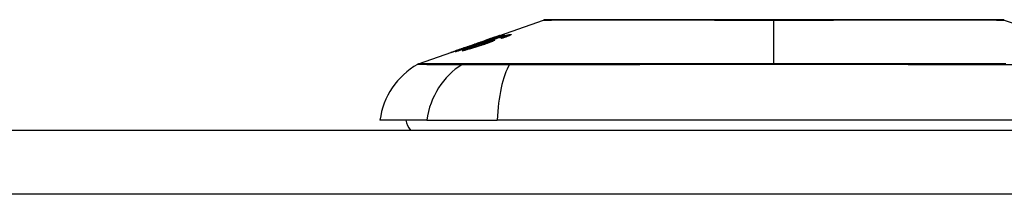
# Model space of a CAD drawing. Header units: inches. Extents: x 17 to 570, y 51 to 268.
# Tile 203 of 256: x 71.457 to 72.982, y 267.286 to 267.555. Entities that reach past the tile are written whole.
import ezdxf

# ---------------------------------------------------------------- set-up
doc = ezdxf.new("R2010")
doc.units = ezdxf.units.IN
doc.header["$MEASUREMENT"] = 0
doc.layers.add('Visible Edges(ANSI)', color=7, linetype='Continuous', lineweight=25)
doc.layers.add('Visible Tangent Edges(ANSI)', color=7, linetype='Continuous', lineweight=25)

msp = doc.modelspace()

# ---------------------------------------------------------------- linework, layer by layer
at = {"layer": 'Visible Edges(ANSI)'}
for p, q in [((72.19, 267.5276), (72.2682, 267.555)), ((72.9818, 267.555), (73.0063, 267.5464)), ((72.1447, 267.5118), (72.1798, 267.5241)), ((72.1757, 267.5218), (72.1845, 267.5249)), ((72.1803, 267.5242), (72.1803, 267.5242)), ((72.1845, 267.5249), (72.1845, 267.5245)), ((72.1896, 267.5261), (72.1896, 267.5257)), ((72.1932, 267.5286), (72.1932, 267.5283)), ((72.2066, 267.5318), (72.2066, 267.5315)), ((72.2086, 267.5292), (72.2086, 267.5283)), ((72.2104, 267.5302), (72.2104, 267.529)), ((72.0747, 267.4872), (72.1365, 267.5089)), ((72.1443, 267.5116), (72.1443, 267.5116)), ((72.1501, 267.51), (72.1501, 267.5091)), ((72.1608, 267.5173), (72.1689, 267.5202)), ((72.1621, 267.5177), (72.1621, 267.5175)), ((72.1688, 267.5201), (72.1688, 267.5199)), ((72.1771, 267.5201), (72.1771, 267.5197)), ((72.1841, 267.5212), (72.1841, 267.52)), ((72.1319, 267.5072), (72.1319, 267.5069)), ((72.0876, 267.4003), (72.0148, 267.4003)), ((72.0876, 267.4003), (72.1963, 267.4003)), ((73.0537, 267.4003), (72.1963, 267.4003)), ((17.171, 267.3846), (76.776, 267.3846))]:
    msp.add_line(p, q, dxfattribs=at)
at = {"layer": 'Visible Edges(ANSI)', "flags": 128}
for points in [[(72.9802, 267.5553), (72.9798, 267.5553), (72.9785, 267.5553), (72.9764, 267.5553), (72.9734, 267.5553), (72.9696, 267.5553), (72.965, 267.5553), (72.9595, 267.5553), (72.9532, 267.5553), (72.9461, 267.5553), (72.9382, 267.5554), (72.9297, 267.5554), (72.9204, 267.5554), (72.9104, 267.5554), (72.8997, 267.5554), (72.8883, 267.5554), (72.8763, 267.5555), (72.8638, 267.5554), (72.8506, 267.5554), (72.8369, 267.5554), (72.8227, 267.5554), (72.808, 267.5554), (72.7928, 267.5554), (72.7772, 267.5553), (72.7612, 267.5553), (72.745, 267.5553), (72.7285, 267.5553), (72.7117, 267.5553), (72.6947, 267.5553), (72.6775, 267.5553), (72.6602, 267.5553), (72.6429, 267.5553), (72.6255, 267.5553), (72.6081, 267.5553), (72.5907, 267.5553), (72.5733, 267.5553), (72.5561, 267.5553), (72.539, 267.5553), (72.5221, 267.5553), (72.5055, 267.5553), (72.4893, 267.5553), (72.4734, 267.5553), (72.4578, 267.5554), (72.4425, 267.5554), (72.4277, 267.5554), (72.4134, 267.5554), (72.3996, 267.5554), (72.3864, 267.5554), (72.3738, 267.5555), (72.3618, 267.5554), (72.3504, 267.5554), (72.3398, 267.5554), (72.3298, 267.5554), (72.3204, 267.5554), (72.3118, 267.5554), (72.304, 267.5553), (72.2969, 267.5553), (72.2906, 267.5553), (72.2851, 267.5553), (72.2805, 267.5553), (72.2767, 267.5553), (72.2737, 267.5553), (72.2716, 267.5553), (72.2703, 267.5553), (72.2698, 267.5553)], [(72.1318, 267.5059), (72.1341, 267.5068), (72.1365, 267.5076), (72.1389, 267.5085), (72.1414, 267.5093), (72.1438, 267.5101), (72.1462, 267.511), (72.1486, 267.5118), (72.151, 267.5126), (72.1534, 267.5135), (72.1558, 267.5143), (72.1582, 267.5152), (72.1607, 267.516), (72.1631, 267.5168), (72.1655, 267.5177), (72.1679, 267.5185), (72.1703, 267.5194), (72.1728, 267.5202), (72.1752, 267.521), (72.1776, 267.5219), (72.18, 267.5227), (72.1824, 267.5236), (72.1848, 267.5244), (72.1872, 267.5252), (72.1896, 267.5261)], [(72.2075, 267.5319), (72.2045, 267.5308), (72.2014, 267.5298), (72.1983, 267.5287), (72.1952, 267.5276), (72.1921, 267.5265), (72.189, 267.5255), (72.1859, 267.5244), (72.1828, 267.5233), (72.1797, 267.5222), (72.1765, 267.5212), (72.1734, 267.5201), (72.1703, 267.519), (72.1672, 267.5179), (72.1641, 267.5169), (72.161, 267.5158), (72.1579, 267.5147), (72.1548, 267.5136), (72.1517, 267.5126), (72.1486, 267.5115), (72.1455, 267.5104), (72.1424, 267.5093), (72.1394, 267.5083), (72.1363, 267.5072), (72.1332, 267.5062)], [(72.1823, 267.5245), (72.1816, 267.5242), (72.1809, 267.524), (72.1803, 267.5238), (72.1796, 267.5235), (72.1789, 267.5233), (72.1782, 267.5231), (72.1775, 267.5228), (72.1769, 267.5226), (72.1762, 267.5224), (72.1756, 267.5221), (72.1749, 267.5219), (72.1742, 267.5217), (72.1735, 267.5215), (72.1728, 267.5212), (72.1721, 267.521), (72.1714, 267.5207), (72.1707, 267.5205), (72.17, 267.5203), (72.1693, 267.5201), (72.1687, 267.5199), (72.1682, 267.5197), (72.1676, 267.5195), (72.1671, 267.5193), (72.1667, 267.5192)], [(72.1688, 267.5201), (72.1693, 267.5203), (72.1705, 267.5206), (72.1722, 267.5212), (72.1736, 267.5217), (72.1741, 267.5218), (72.1745, 267.522), (72.1749, 267.5221), (72.1752, 267.5222), (72.1756, 267.5223), (72.176, 267.5225), (72.1764, 267.5226), (72.1768, 267.5227), (72.1772, 267.5229), (72.1777, 267.523), (72.1781, 267.5232), (72.1785, 267.5233), (72.179, 267.5235), (72.1794, 267.5236), (72.1798, 267.5238), (72.1803, 267.5239), (72.1807, 267.5241), (72.1812, 267.5243), (72.1816, 267.5244), (72.1821, 267.5246)], [(72.1712, 267.5185), (72.1726, 267.519), (72.174, 267.5195), (72.1755, 267.52), (72.1769, 267.5204), (72.1783, 267.5209), (72.1797, 267.5214), (72.1812, 267.5219), (72.1826, 267.5224), (72.184, 267.5229), (72.1854, 267.5234), (72.1868, 267.5238), (72.1882, 267.5243), (72.1896, 267.5248), (72.1909, 267.5252), (72.1923, 267.5257), (72.1936, 267.5261), (72.1949, 267.5265), (72.1962, 267.527), (72.1975, 267.5274), (72.1988, 267.5278), (72.2001, 267.5282), (72.2013, 267.5286), (72.2026, 267.529), (72.2038, 267.5294)], [(72.1918, 267.524), (72.1924, 267.5241), (72.1926, 267.524), (72.1926, 267.5238), (72.1921, 267.5235), (72.1914, 267.5231), (72.1905, 267.5226), (72.1897, 267.5223), (72.189, 267.522), (72.1884, 267.5217), (72.1877, 267.5214), (72.187, 267.5211), (72.1862, 267.5208), (72.1854, 267.5205), (72.1845, 267.5202), (72.1836, 267.5199), (72.1827, 267.5195), (72.1818, 267.5192), (72.1808, 267.5188), (72.1798, 267.5185), (72.1788, 267.5181), (72.1777, 267.5178), (72.1767, 267.5174), (72.1756, 267.5171), (72.1745, 267.5167)], [(72.1896, 267.5261), (72.1891, 267.5259), (72.1886, 267.5257), (72.1881, 267.5256), (72.1876, 267.5254), (72.1871, 267.5253), (72.1866, 267.5251), (72.1861, 267.525), (72.1856, 267.5248), (72.1851, 267.5247), (72.1846, 267.5245), (72.1842, 267.5244), (72.1837, 267.5242), (72.1833, 267.5241), (72.1828, 267.524), (72.1823, 267.5238), (72.1817, 267.5236), (72.1811, 267.5234), (72.1803, 267.5232), (72.1796, 267.523), (72.1788, 267.5228), (72.178, 267.5225), (72.1772, 267.5223), (72.1764, 267.522), (72.1757, 267.5218)], [(72.2053, 267.5293), (72.2034, 267.5287), (72.2014, 267.5281), (72.1992, 267.5274), (72.197, 267.5267), (72.1949, 267.5261), (72.1931, 267.5255), (72.1916, 267.525), (72.1906, 267.5246), (72.1898, 267.5244), (72.1889, 267.5241), (72.1881, 267.5238), (72.1872, 267.5235), (72.1864, 267.5232), (72.1855, 267.5229), (72.1846, 267.5226), (72.1838, 267.5224), (72.1829, 267.5221), (72.1821, 267.5218), (72.1812, 267.5215), (72.1804, 267.5212), (72.1796, 267.5209), (72.1787, 267.5206), (72.1779, 267.5203), (72.1771, 267.5201)], [(72.1771, 267.5201), (72.1779, 267.5203), (72.1786, 267.5205), (72.1793, 267.5207), (72.18, 267.521), (72.1807, 267.5212), (72.1814, 267.5214), (72.1821, 267.5216), (72.1828, 267.5218), (72.1834, 267.522), (72.1841, 267.5222), (72.1848, 267.5224), (72.1854, 267.5226), (72.1861, 267.5227), (72.1868, 267.5229), (72.1874, 267.5231), (72.1881, 267.5233), (72.1887, 267.5234), (72.1892, 267.5235), (72.1898, 267.5237), (72.1903, 267.5238), (72.1907, 267.5239), (72.1911, 267.5239), (72.1915, 267.524), (72.1918, 267.524)], [(72.1932, 267.5286), (72.1931, 267.5286), (72.1929, 267.5285), (72.1925, 267.5284), (72.1921, 267.5283), (72.1915, 267.5281), (72.1908, 267.5279), (72.1902, 267.5276), (72.1896, 267.5274), (72.189, 267.5272), (72.1885, 267.527), (72.1879, 267.5268), (72.1873, 267.5266), (72.1866, 267.5264), (72.186, 267.5262), (72.1853, 267.526), (72.1847, 267.5257), (72.184, 267.5255), (72.1833, 267.5252), (72.1826, 267.525), (72.1819, 267.5248), (72.1812, 267.5245), (72.1805, 267.5243), (72.1797, 267.524), (72.179, 267.5238)], [(72.179, 267.5238), (72.1791, 267.5238), (72.1791, 267.5238), (72.1792, 267.5238), (72.1792, 267.5238), (72.1793, 267.5239), (72.1793, 267.5239), (72.1794, 267.5239), (72.1794, 267.5239), (72.1795, 267.5239), (72.1795, 267.5239), (72.1796, 267.524), (72.1796, 267.524), (72.1797, 267.524), (72.1797, 267.524), (72.1798, 267.524), (72.1798, 267.5241), (72.1799, 267.5241), (72.1799, 267.5241), (72.18, 267.5241), (72.1801, 267.5241), (72.1801, 267.5241), (72.1802, 267.5242), (72.1802, 267.5242), (72.1803, 267.5242)], [(72.1803, 267.5242), (72.182, 267.5248), (72.1836, 267.5254), (72.1853, 267.526), (72.1869, 267.5265), (72.1885, 267.5271), (72.1901, 267.5276), (72.1915, 267.5281), (72.1927, 267.5286), (72.1938, 267.5289), (72.1948, 267.5293), (72.1956, 267.5296), (72.1963, 267.5298), (72.197, 267.53), (72.1976, 267.5302), (72.1981, 267.5304), (72.1987, 267.5306), (72.1991, 267.5308), (72.1995, 267.5309), (72.1998, 267.531), (72.2001, 267.5311), (72.2003, 267.5312), (72.2005, 267.5312), (72.2006, 267.5312), (72.2007, 267.5313)], [(72.1821, 267.5246), (72.1828, 267.5248), (72.1836, 267.5251), (72.1843, 267.5254), (72.1851, 267.5256), (72.1858, 267.5259), (72.1865, 267.5261), (72.1872, 267.5264), (72.1879, 267.5266), (72.1885, 267.5268), (72.1891, 267.5271), (72.1897, 267.5273), (72.1903, 267.5275), (72.1908, 267.5277), (72.1913, 267.5278), (72.1917, 267.528), (72.192, 267.5281), (72.1924, 267.5283), (72.1926, 267.5284), (72.1928, 267.5285), (72.193, 267.5285), (72.1931, 267.5286), (72.1932, 267.5286), (72.1932, 267.5286), (72.1932, 267.5286)], [(72.2007, 267.5313), (72.2007, 267.5312), (72.2007, 267.5312), (72.2005, 267.5311), (72.2002, 267.531), (72.1998, 267.5308), (72.1993, 267.5306), (72.1987, 267.5304), (72.1981, 267.5301), (72.1973, 267.5298), (72.1964, 267.5295), (72.1954, 267.5292), (72.1944, 267.5288), (72.1933, 267.5284), (72.1922, 267.528), (72.1912, 267.5276), (72.1902, 267.5273), (72.1892, 267.5269), (72.1883, 267.5266), (72.1873, 267.5262), (72.1864, 267.5259), (72.1854, 267.5255), (72.1844, 267.5252), (72.1834, 267.5248), (72.1823, 267.5245)], [(72.1845, 267.5249), (72.1855, 267.5252), (72.1866, 267.5255), (72.1876, 267.5258), (72.1886, 267.5262), (72.1896, 267.5265), (72.1906, 267.5268), (72.1916, 267.5271), (72.1926, 267.5274), (72.1935, 267.5277), (72.1945, 267.528), (72.1954, 267.5283), (72.1963, 267.5285), (72.1971, 267.5288), (72.198, 267.5291), (72.1988, 267.5293), (72.1996, 267.5296), (72.2004, 267.5298), (72.2013, 267.5301), (72.2021, 267.5304), (72.203, 267.5307), (72.2039, 267.5309), (72.2048, 267.5312), (72.2057, 267.5315), (72.2066, 267.5318)], [(72.2019, 267.5267), (72.2022, 267.5268), (72.2025, 267.5269), (72.2029, 267.527), (72.2032, 267.5271), (72.2035, 267.5273), (72.2038, 267.5274), (72.2041, 267.5275), (72.2044, 267.5276), (72.2047, 267.5277), (72.205, 267.5278), (72.2053, 267.5279), (72.2056, 267.528), (72.2059, 267.5281), (72.2062, 267.5282), (72.2064, 267.5283), (72.2067, 267.5285), (72.207, 267.5286), (72.2072, 267.5287), (72.2075, 267.5288), (72.2077, 267.5288), (72.208, 267.5289), (72.2082, 267.529), (72.2084, 267.5291), (72.2086, 267.5292)], [(72.2052, 267.5271), (72.205, 267.5271), (72.2049, 267.5271), (72.2048, 267.5271), (72.2046, 267.527), (72.2045, 267.527), (72.2043, 267.527), (72.2042, 267.527), (72.2041, 267.527), (72.2039, 267.527), (72.2038, 267.5269), (72.2037, 267.5269), (72.2035, 267.5269), (72.2034, 267.5269), (72.2033, 267.5269), (72.2031, 267.5269), (72.203, 267.5268), (72.2029, 267.5268), (72.2027, 267.5268), (72.2026, 267.5268), (72.2025, 267.5268), (72.2023, 267.5267), (72.2022, 267.5267), (72.2021, 267.5267), (72.2019, 267.5267)], [(72.2038, 267.5294), (72.2046, 267.5296), (72.2054, 267.5299), (72.2062, 267.5301), (72.2069, 267.5303), (72.2077, 267.5305), (72.2084, 267.5307), (72.2091, 267.5309), (72.2098, 267.5311), (72.2105, 267.5313), (72.2111, 267.5315), (72.2117, 267.5317), (72.2123, 267.5318), (72.2129, 267.5319), (72.2134, 267.5321), (72.2139, 267.5322), (72.2144, 267.5323), (72.2149, 267.5324), (72.2153, 267.5325), (72.2157, 267.5326), (72.216, 267.5326), (72.2164, 267.5327), (72.2167, 267.5327), (72.217, 267.5328), (72.2172, 267.5328)], [(72.2172, 267.5328), (72.2176, 267.5328), (72.2179, 267.5328), (72.2181, 267.5328), (72.2182, 267.5327), (72.2183, 267.5327), (72.2183, 267.5326), (72.2182, 267.5324), (72.218, 267.5323), (72.2177, 267.5321), (72.2173, 267.5319), (72.2169, 267.5316), (72.2164, 267.5314), (72.2157, 267.5311), (72.2151, 267.5308), (72.2143, 267.5305), (72.2135, 267.5302), (72.2126, 267.5298), (72.2117, 267.5294), (72.2107, 267.5291), (72.2096, 267.5287), (72.2086, 267.5283), (72.2075, 267.5279), (72.2063, 267.5275), (72.2052, 267.5271)], [(72.2098, 267.5303), (72.2097, 267.5303), (72.2096, 267.5303), (72.2095, 267.5302), (72.2094, 267.5302), (72.2093, 267.5302), (72.2091, 267.5302), (72.209, 267.5302), (72.2088, 267.5301), (72.2087, 267.5301), (72.2085, 267.5301), (72.2083, 267.53), (72.2081, 267.53), (72.2079, 267.5299), (72.2077, 267.5299), (72.2075, 267.5298), (72.2073, 267.5298), (72.2071, 267.5297), (72.2069, 267.5297), (72.2066, 267.5296), (72.2064, 267.5295), (72.2061, 267.5295), (72.2059, 267.5294), (72.2056, 267.5293), (72.2053, 267.5293)], [(72.2066, 267.5318), (72.2066, 267.5318), (72.2067, 267.5318), (72.2067, 267.5318), (72.2067, 267.5318), (72.2068, 267.5318), (72.2068, 267.5318), (72.2069, 267.5318), (72.2069, 267.5318), (72.2069, 267.5318), (72.207, 267.5318), (72.207, 267.5318), (72.2071, 267.5318), (72.2071, 267.5319), (72.2071, 267.5319), (72.2072, 267.5319), (72.2072, 267.5319), (72.2073, 267.5319), (72.2073, 267.5319), (72.2073, 267.5319), (72.2074, 267.5319), (72.2074, 267.5319), (72.2075, 267.5319), (72.2075, 267.5319), (72.2075, 267.5319)], [(72.2086, 267.5292), (72.2088, 267.5293), (72.209, 267.5294), (72.2092, 267.5295), (72.2094, 267.5296), (72.2095, 267.5296), (72.2097, 267.5297), (72.2098, 267.5298), (72.2099, 267.5299), (72.2101, 267.5299), (72.2101, 267.53), (72.2102, 267.53), (72.2103, 267.5301), (72.2103, 267.5301), (72.2104, 267.5302), (72.2104, 267.5302), (72.2104, 267.5302), (72.2104, 267.5303), (72.2103, 267.5303), (72.2103, 267.5303), (72.2102, 267.5303), (72.2101, 267.5303), (72.2101, 267.5303), (72.21, 267.5303), (72.2098, 267.5303)], [(72.1243, 267.5045), (72.1242, 267.5045), (72.1244, 267.5046), (72.1247, 267.5047), (72.1251, 267.5049), (72.1258, 267.5051), (72.1266, 267.5054), (72.1275, 267.5057), (72.1284, 267.506), (72.1292, 267.5063), (72.13, 267.5066), (72.1308, 267.5069), (72.1317, 267.5072), (72.1326, 267.5075), (72.1335, 267.5078), (72.1345, 267.5082), (72.1355, 267.5085), (72.1365, 267.5089), (72.1376, 267.5093), (72.1387, 267.5096), (72.1398, 267.51), (72.1409, 267.5104), (72.142, 267.5108), (72.1431, 267.5112), (72.1443, 267.5116)], [(72.1489, 267.5127), (72.1468, 267.512), (72.1448, 267.5113), (72.1428, 267.5107), (72.1409, 267.51), (72.139, 267.5093), (72.1371, 267.5087), (72.1354, 267.5081), (72.1338, 267.5076), (72.1325, 267.5071), (72.1313, 267.5068), (72.1303, 267.5064), (72.1295, 267.5062), (72.1287, 267.5059), (72.128, 267.5057), (72.1273, 267.5054), (72.1267, 267.5053), (72.1262, 267.5051), (72.1257, 267.5049), (72.1253, 267.5048), (72.125, 267.5047), (72.1247, 267.5046), (72.1245, 267.5046), (72.1244, 267.5045), (72.1243, 267.5045)], [(72.1319, 267.5072), (72.132, 267.5072), (72.1321, 267.5072), (72.1324, 267.5073), (72.1328, 267.5074), (72.1332, 267.5076), (72.1338, 267.5078), (72.1344, 267.508), (72.1351, 267.5082), (72.1358, 267.5084), (72.1365, 267.5087), (72.1372, 267.5089), (72.1379, 267.5092), (72.1387, 267.5094), (72.1395, 267.5097), (72.1403, 267.51), (72.1411, 267.5102), (72.142, 267.5105), (72.1428, 267.5108), (72.1437, 267.5111), (72.1446, 267.5114), (72.1455, 267.5118), (72.1464, 267.5121), (72.1473, 267.5124), (72.1482, 267.5127)], [(72.1459, 267.5122), (72.1448, 267.5118), (72.1437, 267.5114), (72.1426, 267.511), (72.1416, 267.5106), (72.1405, 267.5103), (72.1395, 267.5099), (72.1385, 267.5096), (72.1375, 267.5092), (72.1366, 267.5089), (72.1358, 267.5086), (72.135, 267.5083), (72.1344, 267.5081), (72.1339, 267.5079), (72.1335, 267.5078), (72.1331, 267.5077), (72.1328, 267.5076), (72.1326, 267.5075), (72.1324, 267.5074), (72.1322, 267.5073), (72.132, 267.5072), (72.1319, 267.5072), (72.1319, 267.5072), (72.1319, 267.5072), (72.1319, 267.5072)], [(72.1434, 267.5075), (72.1424, 267.5075), (72.143, 267.508), (72.1454, 267.5091), (72.1478, 267.5101), (72.1489, 267.5105), (72.1498, 267.5108), (72.1508, 267.5112), (72.1519, 267.5116), (72.153, 267.512), (72.1541, 267.5124), (72.1552, 267.5128), (72.1563, 267.5132), (72.1575, 267.5136), (72.1587, 267.5141), (72.1599, 267.5145), (72.1611, 267.5149), (72.1623, 267.5154), (72.1636, 267.5158), (72.1649, 267.5163), (72.1661, 267.5167), (72.1674, 267.5171), (72.1687, 267.5176), (72.1699, 267.518), (72.1712, 267.5185)], [(72.1745, 267.5167), (72.1729, 267.5162), (72.1714, 267.5156), (72.1697, 267.5151), (72.1681, 267.5146), (72.1665, 267.514), (72.1649, 267.5135), (72.1632, 267.513), (72.1616, 267.5125), (72.1599, 267.512), (72.1581, 267.5114), (72.1561, 267.5108), (72.1541, 267.5102), (72.1522, 267.5097), (72.1506, 267.5092), (72.1494, 267.5089), (72.1484, 267.5087), (72.1476, 267.5084), (72.1468, 267.5082), (72.1461, 267.5081), (72.1454, 267.5079), (72.1448, 267.5078), (72.1443, 267.5077), (72.1438, 267.5076), (72.1434, 267.5075)], [(72.1443, 267.5116), (72.1444, 267.5116), (72.1444, 267.5117), (72.1445, 267.5117), (72.1446, 267.5117), (72.1446, 267.5117), (72.1447, 267.5118), (72.1448, 267.5118), (72.1448, 267.5118), (72.1449, 267.5118), (72.145, 267.5118), (72.145, 267.5119), (72.1451, 267.5119), (72.1452, 267.5119), (72.1452, 267.5119), (72.1453, 267.512), (72.1454, 267.512), (72.1454, 267.512), (72.1455, 267.512), (72.1456, 267.5121), (72.1457, 267.5121), (72.1457, 267.5121), (72.1458, 267.5121), (72.1459, 267.5121), (72.1459, 267.5122)], [(72.1482, 267.5127), (72.1491, 267.513), (72.1499, 267.5133), (72.1508, 267.5136), (72.1516, 267.5139), (72.1524, 267.5142), (72.1532, 267.5144), (72.154, 267.5147), (72.1548, 267.515), (72.1555, 267.5153), (72.1562, 267.5155), (72.1569, 267.5158), (72.1575, 267.516), (72.1582, 267.5162), (72.1588, 267.5164), (72.1594, 267.5167), (72.16, 267.5169), (72.1605, 267.5171), (72.161, 267.5173), (72.1614, 267.5174), (72.1617, 267.5176), (72.1619, 267.5176), (72.1621, 267.5177), (72.1621, 267.5177), (72.1621, 267.5177)], [(72.1667, 267.5192), (72.1665, 267.5191), (72.1663, 267.5191), (72.1661, 267.519), (72.1659, 267.5189), (72.1656, 267.5188), (72.1653, 267.5186), (72.165, 267.5185), (72.1646, 267.5184), (72.1642, 267.5182), (72.1638, 267.5181), (72.1633, 267.5179), (72.1628, 267.5177), (72.1623, 267.5175), (72.1617, 267.5173), (72.161, 267.5171), (72.1601, 267.5167), (72.1591, 267.5164), (72.1578, 267.5159), (72.1564, 267.5154), (72.155, 267.5149), (72.1535, 267.5144), (72.1519, 267.5138), (72.1504, 267.5133), (72.1489, 267.5127)], [(72.1637, 267.5153), (72.1626, 267.515), (72.1615, 267.5146), (72.1605, 267.5142), (72.1595, 267.5138), (72.1584, 267.5135), (72.1575, 267.5131), (72.1565, 267.5127), (72.1555, 267.5124), (72.1547, 267.5121), (72.1538, 267.5117), (72.1531, 267.5115), (72.1524, 267.5112), (72.1518, 267.5109), (72.1513, 267.5107), (72.1509, 267.5105), (72.1506, 267.5104), (72.1503, 267.5102), (72.1502, 267.5101), (72.1501, 267.5101), (72.1501, 267.51), (72.1501, 267.51), (72.1502, 267.51), (72.1504, 267.51), (72.1506, 267.51)], [(72.1506, 267.51), (72.1509, 267.51), (72.1511, 267.5101), (72.1514, 267.5102), (72.1518, 267.5102), (72.1522, 267.5103), (72.1526, 267.5104), (72.1531, 267.5106), (72.1536, 267.5107), (72.1542, 267.5108), (72.1548, 267.511), (72.1554, 267.5112), (72.156, 267.5114), (72.1566, 267.5115), (72.1573, 267.5117), (72.158, 267.5119), (72.1589, 267.5122), (72.16, 267.5125), (72.1613, 267.513), (72.1629, 267.5135), (72.1646, 267.514), (72.1663, 267.5146), (72.168, 267.5151), (72.1697, 267.5157), (72.1714, 267.5162)], [(72.1621, 267.5177), (72.1621, 267.5177), (72.1621, 267.5177), (72.1621, 267.5177), (72.162, 267.5177), (72.162, 267.5177), (72.162, 267.5177), (72.1619, 267.5177), (72.1619, 267.5177), (72.1618, 267.5177), (72.1618, 267.5176), (72.1617, 267.5176), (72.1617, 267.5176), (72.1616, 267.5176), (72.1615, 267.5176), (72.1615, 267.5175), (72.1614, 267.5175), (72.1613, 267.5175), (72.1612, 267.5175), (72.1612, 267.5175), (72.1611, 267.5174), (72.161, 267.5174), (72.1609, 267.5174), (72.1609, 267.5174), (72.1608, 267.5173)], [(72.1834, 267.5213), (72.183, 267.5212), (72.1824, 267.5211), (72.1817, 267.521), (72.1809, 267.5207), (72.1799, 267.5205), (72.1789, 267.5202), (72.1779, 267.5199), (72.177, 267.5197), (72.1761, 267.5194), (72.1754, 267.5192), (72.1746, 267.5189), (72.1738, 267.5187), (72.173, 267.5184), (72.1721, 267.5182), (72.1713, 267.5179), (72.1704, 267.5176), (72.1696, 267.5173), (72.1687, 267.517), (72.1679, 267.5168), (72.1671, 267.5165), (72.1662, 267.5162), (72.1654, 267.5159), (72.1646, 267.5156), (72.1637, 267.5153)], [(72.1689, 267.5202), (72.1689, 267.5202), (72.1689, 267.5202), (72.1689, 267.5202), (72.1689, 267.5202), (72.1689, 267.5201), (72.1689, 267.5201), (72.1689, 267.5201), (72.1689, 267.5201), (72.1688, 267.5201), (72.1688, 267.5201), (72.1688, 267.5201), (72.1688, 267.5201), (72.1688, 267.5201), (72.1688, 267.5201), (72.1688, 267.5201), (72.1688, 267.5201), (72.1688, 267.5201), (72.1688, 267.5201), (72.1688, 267.5201), (72.1688, 267.5201), (72.1688, 267.5201), (72.1688, 267.5201), (72.1688, 267.5201), (72.1688, 267.5201)], [(72.1714, 267.5162), (72.1726, 267.5167), (72.1738, 267.5171), (72.1751, 267.5175), (72.1762, 267.5179), (72.1773, 267.5183), (72.1784, 267.5187), (72.1794, 267.5191), (72.1804, 267.5195), (72.1812, 267.5198), (72.1819, 267.5201), (72.1824, 267.5203), (72.1828, 267.5205), (72.1832, 267.5206), (72.1834, 267.5208), (72.1837, 267.5209), (72.1838, 267.521), (72.184, 267.5211), (72.184, 267.5212), (72.1841, 267.5212), (72.184, 267.5213), (72.184, 267.5213), (72.1838, 267.5213), (72.1837, 267.5213), (72.1834, 267.5213)], [(72.1332, 267.5062), (72.1332, 267.5062), (72.1331, 267.5061), (72.1331, 267.5061), (72.133, 267.5061), (72.1329, 267.5061), (72.1329, 267.5061), (72.1328, 267.5061), (72.1328, 267.5061), (72.1327, 267.5061), (72.1326, 267.5061), (72.1326, 267.5061), (72.1325, 267.5061), (72.1324, 267.5061), (72.1324, 267.506), (72.1323, 267.506), (72.1323, 267.506), (72.1322, 267.506), (72.1321, 267.506), (72.1321, 267.506), (72.132, 267.506), (72.1319, 267.506), (72.1319, 267.506), (72.1318, 267.506), (72.1318, 267.5059)]]:
    msp.add_lwpolyline(points, dxfattribs=at)
at = {"layer": 'Visible Edges(ANSI)'}
for centre, radius, start, end in [((72.2698, 267.5503), 0.00492, 90.1731, 109.29), ((72.9802, 267.5503), 0.00492, 70.71, 89.8269), ((72.1318, 267.384), 0.1181, 119.8169, 172.0587), ((72.0779, 267.478), 0.00984, 109.29, 119.8169), ((72.0935, 267.4082), 0.0394, 191.537, 216.8699)]:
    msp.add_arc(centre, radius, start, end, dxfattribs=at)
at = {"layer": 'Visible Tangent Edges(ANSI)'}
for p, q in [((72.625, 267.5553), (72.625, 267.555)), ((72.625, 267.4872), (72.625, 267.555)), ((72.1821, 267.5246), (72.1821, 267.5244)), ((72.1918, 267.524), (72.1918, 267.5233)), ((72.2007, 267.5313), (72.2007, 267.5312)), ((72.2038, 267.5294), (72.2038, 267.5288)), ((72.2172, 267.5328), (72.2172, 267.5318)), ((72.1482, 267.5127), (72.1482, 267.5125)), ((72.1506, 267.51), (72.1506, 267.5092)), ((72.1688, 267.5201), (72.1688, 267.5199)), ((72.1712, 267.5185), (72.1712, 267.5179)), ((72.1714, 267.5162), (72.1714, 267.5156)), ((72.1319, 267.5072), (72.1319, 267.507)), ((72.1445, 267.4873), (72.1443, 267.4873)), ((72.2167, 267.4873), (72.2162, 267.4873)), ((76.776, 267.2856), (17.171, 267.2856))]:
    msp.add_line(p, q, dxfattribs=at)
at = {"layer": 'Visible Tangent Edges(ANSI)', "flags": 128}
for points in [[(72.2683, 267.555), (72.2684, 267.555), (72.2688, 267.555), (72.2696, 267.555), (72.2707, 267.555), (72.272, 267.555), (72.2737, 267.555), (72.2756, 267.555), (72.2779, 267.555), (72.2804, 267.555), (72.2833, 267.5551), (72.2864, 267.5551), (72.2898, 267.5551), (72.2935, 267.5551), (72.2975, 267.5551), (72.3017, 267.5551), (72.3062, 267.5552), (72.311, 267.5552), (72.3161, 267.5552), (72.3214, 267.5552), (72.327, 267.5552), (72.3328, 267.5552), (72.3388, 267.5553), (72.3451, 267.5553), (72.3516, 267.5553)], [(72.3516, 267.5553), (72.3533, 267.5553), (72.355, 267.5553), (72.3567, 267.5553), (72.3584, 267.5553), (72.3602, 267.5553), (72.362, 267.5553), (72.3637, 267.5553), (72.3655, 267.5553), (72.3673, 267.5553), (72.3692, 267.5553), (72.371, 267.5553), (72.3729, 267.5553), (72.3747, 267.5553), (72.3766, 267.5553), (72.3785, 267.5553), (72.3804, 267.5553), (72.3823, 267.5553), (72.3843, 267.5553), (72.3862, 267.5553), (72.3882, 267.5553), (72.3901, 267.5553), (72.3921, 267.5553), (72.3941, 267.5553), (72.3962, 267.5553)], [(72.3962, 267.5553), (72.4042, 267.5553), (72.4124, 267.5553), (72.4208, 267.5552), (72.4294, 267.5552), (72.4382, 267.5552), (72.4471, 267.5552), (72.4561, 267.5552), (72.4653, 267.5552), (72.4746, 267.5551), (72.4841, 267.5551), (72.4936, 267.5551), (72.5033, 267.5551), (72.513, 267.5551), (72.5229, 267.5551), (72.5328, 267.555), (72.5429, 267.555), (72.553, 267.555), (72.5632, 267.555), (72.5735, 267.555), (72.5838, 267.555), (72.5941, 267.555), (72.6044, 267.555), (72.6147, 267.555), (72.625, 267.555)], [(72.625, 267.555), (72.6354, 267.555), (72.6457, 267.555), (72.6561, 267.555), (72.6664, 267.555), (72.6767, 267.555), (72.6869, 267.555), (72.6971, 267.555), (72.7072, 267.555), (72.7173, 267.555), (72.7272, 267.5551), (72.7371, 267.5551), (72.7469, 267.5551), (72.7565, 267.5551), (72.7661, 267.5551), (72.7756, 267.5551), (72.7849, 267.5552), (72.7941, 267.5552), (72.8032, 267.5552), (72.8121, 267.5552), (72.8208, 267.5552), (72.8293, 267.5552), (72.8377, 267.5553), (72.8459, 267.5553), (72.8539, 267.5553)], [(72.8539, 267.5553), (72.8559, 267.5553), (72.8579, 267.5553), (72.8599, 267.5553), (72.8619, 267.5553), (72.8638, 267.5553), (72.8658, 267.5553), (72.8677, 267.5553), (72.8696, 267.5553), (72.8715, 267.5553), (72.8734, 267.5553), (72.8753, 267.5553), (72.8772, 267.5553), (72.879, 267.5553), (72.8809, 267.5553), (72.8827, 267.5553), (72.8845, 267.5553), (72.8863, 267.5553), (72.8881, 267.5553), (72.8898, 267.5553), (72.8916, 267.5553), (72.8933, 267.5553), (72.8951, 267.5553), (72.8968, 267.5553), (72.8985, 267.5553)], [(72.8985, 267.5553), (72.905, 267.5553), (72.9113, 267.5553), (72.9173, 267.5552), (72.9231, 267.5552), (72.9287, 267.5552), (72.934, 267.5552), (72.9391, 267.5552), (72.9439, 267.5552), (72.9484, 267.5551), (72.9526, 267.5551), (72.9566, 267.5551), (72.9603, 267.5551), (72.9637, 267.5551), (72.9669, 267.5551), (72.9697, 267.555), (72.9722, 267.555), (72.9745, 267.555), (72.9764, 267.555), (72.9781, 267.555), (72.9794, 267.555), (72.9805, 267.555), (72.9812, 267.555), (72.9817, 267.555), (72.9818, 267.555)], [(72.073, 267.4865), (72.0732, 267.4865), (72.0735, 267.4865), (72.0741, 267.4865), (72.075, 267.4865), (72.0761, 267.4865), (72.0774, 267.4865), (72.079, 267.4865), (72.0808, 267.4865), (72.0829, 267.4865), (72.0852, 267.4865), (72.0877, 267.4864), (72.0905, 267.4864), (72.0935, 267.4864), (72.0967, 267.4864), (72.1002, 267.4864), (72.1039, 267.4864), (72.1079, 267.4864), (72.1121, 267.4864), (72.1165, 267.4864), (72.1212, 267.4863), (72.1261, 267.4863), (72.1313, 267.4863), (72.1366, 267.4863), (72.1422, 267.4863)], [(72.1443, 267.4873), (72.1387, 267.4873), (72.1333, 267.4873), (72.1281, 267.4873), (72.1232, 267.4873), (72.1185, 267.4873), (72.1141, 267.4873), (72.1098, 267.4873), (72.1058, 267.4873), (72.1021, 267.4873), (72.0986, 267.4873), (72.0953, 267.4873), (72.0923, 267.4873), (72.0895, 267.4873), (72.0869, 267.4873), (72.0846, 267.4873), (72.0825, 267.4873), (72.0807, 267.4873), (72.0791, 267.4873), (72.0777, 267.4873), (72.0766, 267.4872), (72.0758, 267.4872), (72.0752, 267.4872), (72.0748, 267.4872), (72.0747, 267.4872)], [(72.1422, 267.4863), (72.1437, 267.4863), (72.1454, 267.4863), (72.1473, 267.4863), (72.1493, 267.4863), (72.1514, 267.4863), (72.1537, 267.4862), (72.1562, 267.4862), (72.1588, 267.4862), (72.1615, 267.4862), (72.1643, 267.4862), (72.1673, 267.4862), (72.1704, 267.4862), (72.1736, 267.4862), (72.1769, 267.4862), (72.1804, 267.4862), (72.1839, 267.4862), (72.1876, 267.4862), (72.1913, 267.4862), (72.1951, 267.4863), (72.1991, 267.4863), (72.2031, 267.4863), (72.2071, 267.4863), (72.2113, 267.4863), (72.2154, 267.4863)], [(72.2162, 267.4873), (72.2121, 267.4873), (72.2081, 267.4873), (72.2041, 267.4873), (72.2002, 267.4873), (72.1964, 267.4873), (72.1927, 267.4873), (72.189, 267.4873), (72.1855, 267.4873), (72.182, 267.4873), (72.1787, 267.4873), (72.1754, 267.4873), (72.1723, 267.4873), (72.1692, 267.4873), (72.1663, 267.4873), (72.1635, 267.4873), (72.1609, 267.4873), (72.1583, 267.4873), (72.1559, 267.4873), (72.1537, 267.4873), (72.1515, 267.4873), (72.1495, 267.4873), (72.1477, 267.4873), (72.146, 267.4873), (72.1445, 267.4873)], [(72.2154, 267.4863), (72.2484, 267.4863), (72.2816, 267.4863), (72.3152, 267.4864), (72.3491, 267.4864), (72.3832, 267.4864), (72.4175, 267.4864), (72.452, 267.4865), (72.4866, 267.4865), (72.5213, 267.4865), (72.556, 267.4865), (72.5907, 267.4865), (72.6254, 267.4865), (72.6601, 267.4865), (72.6948, 267.4865), (72.7295, 267.4865), (72.7641, 267.4865), (72.7986, 267.4865), (72.8331, 267.4864), (72.8673, 267.4864), (72.9013, 267.4864), (72.9351, 267.4864), (72.9686, 267.4863), (73.0017, 267.4863)], [(72.625, 267.4872), (72.6077, 267.4872), (72.5905, 267.4872), (72.5732, 267.4872), (72.5559, 267.4872), (72.5386, 267.4873), (72.5213, 267.4873), (72.504, 267.4873), (72.4867, 267.4873), (72.4695, 267.4873), (72.4522, 267.4873), (72.435, 267.4873), (72.4179, 267.4873), (72.4008, 267.4873), (72.3837, 267.4873), (72.3667, 267.4873), (72.3497, 267.4873), (72.3328, 267.4873), (72.316, 267.4873), (72.2992, 267.4873), (72.2826, 267.4873), (72.266, 267.4873), (72.2495, 267.4873), (72.2331, 267.4873), (72.2167, 267.4873)], [(72.9841, 267.4873), (72.9675, 267.4873), (72.9509, 267.4873), (72.9341, 267.4873), (72.9173, 267.4873), (72.9004, 267.4873), (72.8835, 267.4873), (72.8665, 267.4873), (72.8494, 267.4873), (72.8323, 267.4873), (72.8152, 267.4873), (72.798, 267.4873), (72.7808, 267.4873), (72.7635, 267.4873), (72.7462, 267.4873), (72.7289, 267.4873), (72.7116, 267.4873), (72.6943, 267.4872), (72.677, 267.4872), (72.6597, 267.4872), (72.6423, 267.4872), (72.625, 267.4872)]]:
    msp.add_lwpolyline(points, dxfattribs=at)
at = {"layer": 'Visible Tangent Edges(ANSI)'}
for centre, major_axis, ratio, start_param, end_param in [((72.198, 267.384), (0, 0.1181), 0.943995, 0.523835, 1.432195), ((72.1469, 267.4778), (0.00008, 0.00984), 0.945463, 0.267645, 0.531352), ((72.2349, 267.384), (0, 0.1181), 0.32996, 0.523835, 1.432195), ((72.2171, 267.4778), (-0.00003, 0.00984), 0.32572, 0.259229, 0.522936)]:
    msp.add_ellipse(centre, major_axis=major_axis, ratio=ratio, start_param=start_param, end_param=end_param, dxfattribs=at)

doc.saveas('drawing.dxf')
